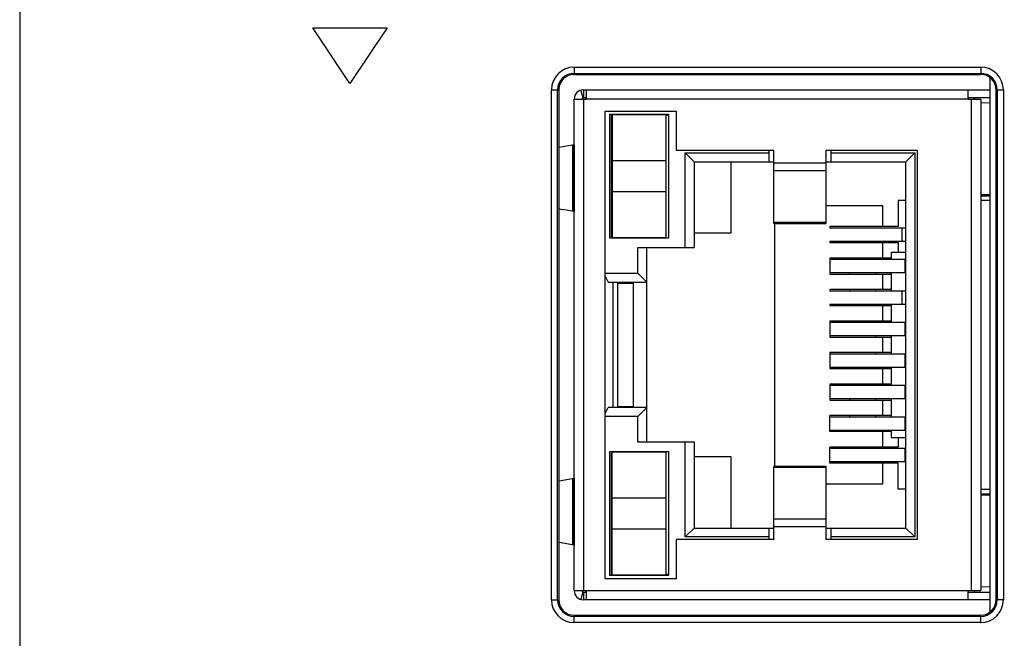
# Model space of a CAD drawing. Header units: millimetres. Extents: x 4414 to 5520, y -269 to 495.
# Tile 42 of 53: x 4950 to 4982, y 28 to 48. Entities that reach past the tile are written whole.
import ezdxf

# ---------------------------------------------------------------- set-up
doc = ezdxf.new("R2010")
doc.units = ezdxf.units.MM
doc.header["$LTSCALE"] = 23.1
doc.header["$PDMODE"] = 3
doc.header["$PDSIZE"] = 0.31
doc.layers.get('0').update_dxf_attribs({"linetype": 'CONTINUOUS'})
doc.layers.get('Defpoints').update_dxf_attribs({"linetype": 'CONTINUOUS'})
doc.styles.get("Standard").update_dxf_attribs({"font": 'arial.ttf'})
doc.dimstyles.new('DIMSTYLE_2$0', dxfattribs={"dimtxt": 2.5, "dimasz": 3, "dimexe": 0.18, "dimexo": 0.0625, "dimgap": 0.09, "dimtad": 1, "dimdec": 0, "dimdsep": 46, "dimtxsty": 'Standard', "dimblk": '_FILLED', "dimcen": 0.09, "dimadec": 0, "dimazin": 0, "dimtp": 0.01, "dimtm": 0.01, "dimtfac": 1, "dimtdec": 0, "dimtofl": 0, "dimtmove": 0, "dimatfit": 3, "dimldrblk": '_FILLED', "dimfxl": 0, "dimtolj": 1, "dimarcsym": 0})

# ---------------------------------------------------------------- blocks, each defined once
blk = doc.blocks.new('_FILLED')
at = {"color": 0, "linetype": 'ByBlock'}
blk.add_solid([(0, 0), (-1, 0.2), (-1, -0.2)], dxfattribs=at)
blk = doc.blocks.new('*D138')
at = {"color": 0, "linetype": 'Continuous', "lineweight": -2}
for p, q in [((4985.477, 112.124), (5010.906, 112.124)), ((5008.406, 107.124), (5008.406, -77.876)), ((4969.163, -82.876), (5010.906, -82.876))]:
    blk.add_line(p, q, dxfattribs=at)
at = {"layer": 'Defpoints', "color": 0, "linetype": 'Continuous'}
for p in [(4984.477, 112.124), (4968.163, -82.876), (5008.406, -82.876)]:
    blk.add_point(p, dxfattribs=at)
at = {"color": 0, "linetype": 'Continuous', "lineweight": -2, "xscale": 5, "yscale": 5, "zscale": 5}
for p, rotation in [((5008.406, 112.124), 90), ((5008.406, -82.876), 270)]:
    blk.add_blockref('_FILLED', p, dxfattribs=dict(at, rotation=rotation))
at = {"color": 0, "linetype": 'Continuous', "insert": (5002.24, 15.06), "char_height": 7.5, "attachment_point": 5, "rotation": 90}
blk.add_mtext('\\A1;195(7.68)', dxfattribs=at)

msp = doc.modelspace()

# ---------------------------------------------------------------- linework, layer by layer
at = {"color": 0, "linetype": 'Continuous'}
for p, q in [((4950.488, 72.111), (4950.488, -69.079)), ((4961.172, 45.83), (4959.972, 47.63)), ((4959.972, 47.63), (4962.372, 47.63)), ((4962.372, 47.63), (4961.172, 45.83)), ((4968.427, 46.355), (4968.427, 46.12)), ((4968.427, 46.355), (4981.577, 46.355)), ((4981.577, 46.355), (4981.577, 46.12)), ((4968.427, 46.155), (4981.577, 46.155)), ((4968.427, 46.12), (4981.577, 46.12)), ((4981.877, 46.019), (4981.877, 28.71)), ((4967.692, 29.11), (4967.692, 45.62)), ((4967.692, 45.62), (4967.927, 45.62)), ((4967.892, 29.11), (4967.892, 45.62)), ((4967.927, 45.62), (4967.927, 29.11)), ((4968.713, 45.368), (4968.643, 45.607)), ((4968.727, 45.62), (4968.727, 45.37)), ((4968.727, 45.62), (4981.877, 45.62)), ((4968.827, 45.315), (4968.827, 45.62)), ((4981.177, 45.315), (4981.177, 45.62)), ((4982.077, 29.11), (4982.077, 45.62)), ((4982.077, 45.62), (4982.312, 45.62)), ((4982.113, 45.62), (4982.113, 29.11)), ((4982.312, 45.62), (4982.312, 29.11)), ((4968.427, 29.41), (4968.427, 45.32)), ((4968.427, 45.315), (4968.827, 45.315)), ((4968.677, 45.315), (4968.677, 45.32)), ((4968.727, 45.37), (4968.827, 45.37)), ((4968.727, 45.32), (4968.727, 45.315)), ((4968.727, 45.32), (4968.827, 45.32)), ((4968.727, 45.315), (4968.727, 29.415)), ((4981.177, 45.32), (4968.827, 45.32)), ((4981.177, 45.37), (4981.877, 45.37)), ((4981.177, 45.32), (4981.527, 45.32)), ((4981.177, 45.315), (4981.577, 45.315)), ((4981.277, 45.32), (4981.277, 45.315)), ((4981.277, 29.415), (4981.277, 45.315)), ((4981.527, 45.32), (4981.527, 45.315)), ((4981.577, 45.315), (4981.577, 29.415)), ((4969.427, 29.795), (4969.427, 44.935)), ((4969.427, 44.935), (4971.727, 44.935)), ((4971.727, 44.935), (4971.727, 43.665)), ((4981.877, 45.193), (4981.577, 45.198)), ((4969.582, 40.815), (4969.582, 44.835)), ((4969.582, 44.835), (4971.482, 44.835)), ((4969.632, 40.865), (4969.632, 44.785)), ((4969.657, 44.785), (4969.632, 44.785)), ((4969.657, 44.825), (4969.657, 40.825)), ((4969.657, 44.825), (4971.407, 44.825)), ((4971.407, 40.825), (4971.407, 44.825)), ((4971.482, 44.785), (4971.407, 44.785)), ((4971.482, 44.835), (4971.482, 40.815)), ((4969.632, 44.395), (4969.657, 44.395)), ((4968.375, 43.838), (4968.422, 43.845)), ((4968.375, 43.838), (4968.375, 41.692)), ((4968.422, 43.845), (4968.422, 41.685)), ((4969.657, 43.795), (4969.632, 43.795)), ((4971.727, 43.665), (4974.882, 43.665)), ((4974.732, 43.295), (4974.732, 43.665)), ((4974.882, 41.298), (4974.882, 43.665)), ((4976.582, 41.298), (4976.582, 43.665)), ((4976.582, 43.665), (4979.527, 43.665)), ((4976.732, 43.665), (4976.732, 43.295)), ((4979.527, 43.665), (4979.527, 31.065)), ((4971.407, 43.325), (4969.657, 43.325)), ((4972.019, 40.515), (4972.019, 43.583)), ((4972.019, 43.583), (4972.307, 43.295)), ((4972.019, 43.583), (4974.732, 43.583)), ((4976.732, 43.583), (4979.446, 43.583)), ((4979.157, 43.295), (4979.446, 43.583)), ((4979.446, 43.583), (4979.446, 31.146)), ((4972.307, 43.295), (4972.307, 40.515)), ((4972.307, 43.295), (4974.882, 43.295)), ((4973.507, 40.995), (4973.507, 43.295)), ((4974.882, 43.256), (4976.582, 43.256)), ((4976.582, 43.295), (4979.157, 43.295)), ((4979.157, 31.435), (4979.157, 43.295)), ((4976.582, 42.996), (4974.882, 42.996)), ((4969.657, 42.325), (4971.407, 42.325)), ((4981.577, 42.231), (4981.877, 42.237)), ((4981.577, 42.185), (4981.877, 42.185)), ((4969.632, 41.855), (4969.657, 41.855)), ((4978.407, 41.865), (4976.582, 41.865)), ((4978.407, 41.195), (4978.407, 41.865)), ((4978.907, 42.035), (4978.907, 41.195)), ((4979.157, 42.035), (4978.907, 42.035)), ((4981.877, 42.035), (4981.577, 42.035)), ((4968.422, 41.685), (4968.375, 41.692)), ((4969.657, 41.255), (4969.632, 41.255)), ((4974.882, 41.338), (4976.582, 41.338)), ((4974.882, 41.298), (4976.582, 41.298)), ((4974.907, 41.298), (4974.907, 33.431)), ((4976.701, 41.195), (4976.701, 41.145)), ((4978.907, 41.195), (4976.701, 41.195)), ((4979.157, 41.145), (4976.701, 41.145)), ((4979.038, 40.725), (4979.038, 41.145)), ((4971.482, 40.815), (4969.582, 40.815)), ((4969.632, 40.865), (4969.657, 40.865)), ((4971.407, 40.825), (4969.657, 40.825)), ((4970.332, 40.825), (4970.332, 40.815)), ((4972.307, 40.995), (4973.507, 40.995)), ((4970.489, 39.683), (4970.489, 40.515)), ((4970.489, 40.515), (4972.307, 40.515)), ((4970.777, 34.215), (4970.777, 40.515)), ((4976.701, 40.725), (4976.701, 40.675)), ((4976.701, 40.725), (4979.157, 40.725)), ((4976.701, 40.675), (4978.907, 40.675)), ((4978.407, 40.175), (4978.407, 40.675)), ((4978.907, 40.675), (4978.907, 40.365)), ((4976.701, 40.175), (4976.701, 39.655)), ((4978.682, 40.175), (4976.701, 40.175)), ((4978.182, 40.125), (4978.182, 40.175)), ((4978.682, 40.365), (4978.682, 40.125)), ((4978.682, 40.365), (4979.157, 40.365)), ((4979.157, 40.125), (4976.701, 40.125)), ((4979.138, 39.705), (4979.138, 40.125)), ((4969.427, 39.683), (4970.489, 39.683)), ((4969.427, 39.587), (4969.527, 39.395)), ((4970.489, 39.683), (4970.777, 39.395)), ((4976.701, 39.705), (4979.157, 39.705)), ((4976.701, 39.655), (4978.682, 39.655)), ((4977.332, 39.705), (4977.332, 39.655)), ((4978.182, 39.655), (4978.182, 39.705)), ((4978.407, 39.155), (4978.407, 39.655)), ((4978.682, 39.705), (4978.682, 39.105)), ((4969.527, 39.395), (4970.777, 39.395)), ((4969.677, 39.395), (4969.677, 35.335)), ((4969.832, 39.365), (4969.832, 35.365)), ((4969.832, 39.365), (4970.332, 39.365)), ((4970.177, 39.365), (4970.177, 39.395)), ((4970.332, 39.395), (4970.332, 35.335)), ((4976.701, 39.155), (4976.701, 39.105)), ((4978.682, 39.155), (4976.701, 39.155)), ((4979.157, 39.105), (4976.701, 39.105)), ((4977.332, 39.155), (4977.332, 39.105)), ((4978.182, 39.105), (4978.182, 39.155)), ((4979.038, 38.685), (4979.038, 39.105)), ((4976.701, 38.685), (4976.701, 38.635)), ((4976.701, 38.685), (4979.157, 38.685)), ((4976.701, 38.635), (4978.682, 38.635)), ((4977.332, 38.685), (4977.332, 38.635)), ((4978.182, 38.635), (4978.182, 38.685)), ((4978.407, 38.135), (4978.407, 38.635)), ((4978.682, 38.685), (4978.682, 38.085)), ((4976.701, 38.135), (4976.701, 37.615)), ((4978.682, 38.135), (4976.701, 38.135)), ((4979.157, 38.085), (4976.701, 38.085)), ((4977.332, 38.135), (4977.332, 38.085)), ((4978.182, 38.085), (4978.182, 38.135)), ((4979.138, 37.665), (4979.138, 38.085)), ((4976.701, 37.665), (4979.157, 37.665)), ((4976.701, 37.615), (4978.682, 37.615)), ((4978.182, 37.615), (4978.182, 37.665)), ((4978.407, 37.115), (4978.407, 37.615)), ((4978.682, 37.665), (4978.682, 37.065)), ((4976.701, 37.115), (4976.701, 36.595)), ((4978.682, 37.115), (4976.701, 37.115)), ((4979.157, 37.065), (4976.701, 37.065)), ((4978.182, 37.065), (4978.182, 37.115)), ((4979.138, 36.645), (4979.138, 37.065)), ((4976.701, 36.645), (4979.157, 36.645)), ((4977.332, 36.645), (4977.332, 36.595)), ((4978.182, 36.595), (4978.182, 36.645)), ((4978.682, 36.645), (4978.682, 36.045)), ((4976.701, 36.595), (4978.682, 36.595)), ((4978.407, 36.095), (4978.407, 36.595)), ((4976.701, 36.095), (4976.701, 35.575)), ((4978.682, 36.095), (4976.701, 36.095)), ((4979.157, 36.045), (4976.701, 36.045)), ((4977.332, 36.095), (4977.332, 36.045)), ((4978.182, 36.045), (4978.182, 36.095)), ((4979.138, 35.625), (4979.138, 36.045)), ((4969.832, 35.365), (4970.332, 35.365)), ((4970.177, 35.335), (4970.177, 35.365)), ((4976.701, 35.625), (4979.157, 35.625)), ((4976.701, 35.575), (4978.682, 35.575)), ((4977.332, 35.625), (4977.332, 35.575)), ((4978.182, 35.575), (4978.182, 35.625)), ((4978.407, 35.075), (4978.407, 35.575)), ((4978.682, 35.625), (4978.682, 35.025)), ((4969.427, 35.142), (4969.527, 35.335)), ((4970.489, 35.046), (4969.427, 35.046)), ((4970.777, 35.335), (4969.527, 35.335)), ((4970.489, 35.046), (4970.777, 35.335)), ((4970.489, 34.215), (4970.489, 35.046)), ((4976.701, 34.555), (4976.701, 35.075)), ((4978.682, 35.075), (4976.701, 35.075)), ((4977.332, 35.075), (4977.332, 35.025)), ((4978.182, 35.025), (4978.182, 35.075)), ((4979.157, 35.025), (4976.701, 35.025)), ((4979.138, 34.605), (4979.138, 35.025)), ((4976.701, 34.605), (4979.157, 34.605)), ((4978.682, 34.555), (4976.701, 34.555)), ((4978.182, 34.555), (4978.182, 34.605)), ((4978.407, 34.055), (4978.407, 34.555)), ((4978.682, 34.605), (4978.682, 34.365)), ((4972.307, 34.215), (4970.489, 34.215)), ((4972.019, 31.146), (4972.019, 34.215)), ((4972.307, 34.215), (4972.307, 31.435)), ((4978.682, 34.365), (4979.157, 34.365)), ((4978.907, 34.365), (4978.907, 34.055)), ((4969.582, 29.895), (4969.582, 33.915)), ((4969.582, 33.915), (4971.482, 33.915)), ((4969.632, 29.945), (4969.632, 33.865)), ((4969.657, 33.865), (4969.632, 33.865)), ((4969.657, 29.905), (4969.657, 33.905)), ((4969.657, 33.905), (4971.407, 33.905)), ((4970.332, 33.915), (4970.332, 33.905)), ((4971.407, 29.905), (4971.407, 33.905)), ((4971.482, 33.915), (4971.482, 29.895)), ((4976.701, 33.535), (4976.701, 34.055)), ((4978.907, 34.055), (4976.701, 34.055)), ((4979.157, 34.005), (4976.701, 34.005)), ((4979.138, 33.585), (4979.138, 34.005)), ((4969.657, 33.475), (4969.632, 33.475)), ((4973.507, 33.735), (4972.307, 33.735)), ((4973.507, 31.435), (4973.507, 33.735)), ((4976.701, 33.585), (4979.157, 33.585)), ((4978.907, 33.535), (4976.701, 33.535)), ((4978.407, 32.865), (4978.407, 33.535)), ((4978.907, 32.695), (4978.907, 33.535)), ((4974.882, 31.065), (4974.882, 33.431)), ((4976.582, 33.431), (4974.882, 33.431)), ((4976.582, 33.391), (4974.882, 33.391)), ((4976.582, 31.065), (4976.582, 33.431)), ((4968.375, 33.038), (4968.422, 33.045)), ((4968.375, 33.038), (4968.375, 30.892)), ((4968.422, 33.045), (4968.422, 30.885)), ((4969.632, 32.875), (4969.657, 32.875)), ((4976.582, 32.865), (4978.407, 32.865)), ((4979.157, 32.695), (4978.907, 32.695)), ((4981.577, 32.695), (4981.877, 32.695)), ((4981.577, 32.545), (4981.877, 32.545)), ((4981.877, 32.493), (4981.577, 32.498)), ((4971.407, 32.405), (4969.657, 32.405)), ((4974.882, 31.733), (4976.582, 31.733)), ((4969.657, 31.405), (4971.407, 31.405)), ((4972.019, 31.146), (4972.307, 31.435)), ((4972.307, 31.435), (4974.882, 31.435)), ((4974.732, 31.065), (4974.732, 31.435)), ((4976.582, 31.473), (4974.882, 31.473)), ((4976.582, 31.435), (4979.157, 31.435)), ((4976.732, 31.435), (4976.732, 31.065)), ((4979.157, 31.435), (4979.446, 31.146)), ((4969.657, 30.935), (4969.632, 30.935)), ((4971.727, 31.065), (4971.727, 29.795)), ((4974.882, 31.065), (4971.727, 31.065)), ((4974.732, 31.146), (4972.019, 31.146)), ((4979.527, 31.065), (4976.582, 31.065)), ((4979.446, 31.146), (4976.732, 31.146)), ((4968.422, 30.885), (4968.375, 30.892)), ((4969.632, 30.335), (4969.657, 30.335)), ((4969.632, 29.945), (4969.657, 29.945)), ((4971.407, 29.945), (4971.482, 29.945)), ((4971.727, 29.795), (4969.427, 29.795)), ((4971.482, 29.895), (4969.582, 29.895)), ((4971.407, 29.905), (4969.657, 29.905)), ((4968.427, 29.415), (4968.827, 29.415)), ((4968.643, 29.122), (4968.713, 29.362)), ((4968.677, 29.415), (4968.677, 29.41)), ((4968.727, 29.415), (4968.727, 29.41)), ((4968.727, 29.41), (4968.827, 29.41)), ((4968.727, 29.36), (4968.727, 29.11)), ((4968.727, 29.36), (4968.827, 29.36)), ((4968.827, 29.11), (4968.827, 29.415)), ((4968.827, 29.41), (4981.177, 29.41)), ((4981.177, 29.11), (4981.177, 29.415)), ((4981.177, 29.415), (4981.577, 29.415)), ((4981.177, 29.41), (4981.527, 29.41)), ((4981.177, 29.36), (4981.877, 29.36)), ((4981.277, 29.415), (4981.277, 29.41)), ((4981.527, 29.415), (4981.527, 29.41)), ((4981.577, 29.531), (4981.877, 29.537)), ((4967.692, 29.11), (4967.927, 29.11)), ((4981.877, 29.11), (4968.727, 29.11)), ((4982.312, 29.11), (4982.077, 29.11)), ((4968.427, 28.375), (4968.427, 28.61)), ((4968.427, 28.61), (4981.577, 28.61)), ((4981.577, 28.574), (4968.427, 28.574)), ((4981.577, 28.375), (4968.427, 28.375)), ((4981.577, 28.375), (4981.577, 28.61))]:
    msp.add_line(p, q, dxfattribs=at)
for points in [[(4967.927, 43.765), (4968.002, 43.779), (4968.181, 43.808), (4968.375, 43.838)], [(4968.375, 41.692), (4968.181, 41.721), (4968.002, 41.751), (4967.927, 41.764)], [(4967.927, 32.965), (4968.002, 32.979), (4968.181, 33.008), (4968.375, 33.038)], [(4968.375, 30.892), (4968.181, 30.921), (4968.002, 30.951), (4967.927, 30.964)]]:
    msp.add_lwpolyline(points, dxfattribs=at)
for centre, radius, start, end in [((4968.427, 45.62), 0.735, 90, 180), ((4981.577, 45.62), 0.735, 0, 90), ((4968.427, 45.62), 0.535, 90, 180), ((4968.427, 45.62), 0.5, 90, 180), ((4981.577, 45.62), 0.535, 0, 90), ((4981.577, 45.62), 0.5, 0, 90), ((4968.727, 45.32), 0.3, 90, 180), ((4968.727, 45.32), 0.05, 90, 180), ((4981.077, 45.32), 0.3, 0, 9.6272), ((4968.727, 29.41), 0.3, 180, 270), ((4968.727, 29.41), 0.05, 180, 270), ((4981.077, 29.41), 0.3, 350.3728, 0), ((4968.427, 29.11), 0.735, 180, 270), ((4968.427, 29.11), 0.535, 180, 270), ((4968.427, 29.11), 0.5, 180, 270), ((4981.577, 29.11), 0.735, 270, 0), ((4981.577, 29.11), 0.535, 270, 0), ((4981.577, 29.11), 0.5, 270, 0)]:
    msp.add_arc(centre, radius, start, end, dxfattribs=at)

# ---------------------------------------------------------------- dimensions: what is measured, and where the dimension line sits
dim = msp.add_linear_dim(base=(5008.406, -82.876), p1=(4984.477, 112.124), p2=(4968.163, -82.876), angle=270, text='<>(7.68)', dimstyle='DIMSTYLE_2$0', override={"dimscale": 2.5, "dimtxt": 3, "dimasz": 2, "dimexe": 1, "dimexo": 0.4, "dimgap": 0.5, "dimtad": 3, "dimdec": 2}, dxfattribs=at)
dim.commit()
dim.dimension.update_dxf_attribs({"geometry": '*D138', "text_midpoint": (5008.406, 15.06), "dimtype": 160})

doc.saveas('drawing.dxf')
